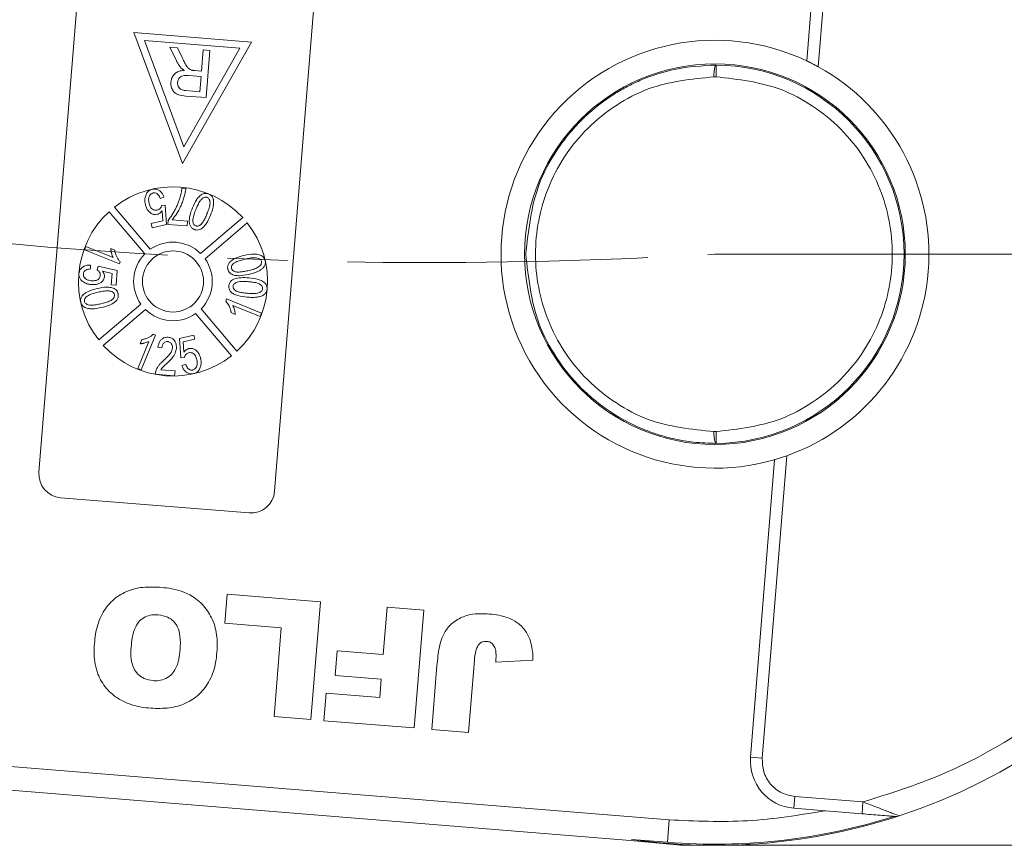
# Model space of a CAD drawing. Header units: millimetres. Extents: x 8853 to 11418, y 45 to 1005.
# Tile 157 of 256: x 10686 to 10728, y 427 to 462. Entities that reach past the tile are written whole.
import ezdxf

# ---------------------------------------------------------------- set-up
doc = ezdxf.new("R2010")
doc.units = ezdxf.units.MM
doc.linetypes.add('CENTERX2', pattern=[20.32, 12.7, -2.54, 2.54, -2.54])

msp = doc.modelspace()

# ---------------------------------------------------------------- linework, layer by layer
at = {"color": 7, "linetype": 'Continuous', "lineweight": 15}
for p, q in [((10719.744, 460.212), (10720.764, 472.799)), ((10720.226, 459.965), (10721.262, 472.759)), ((10687.259, 442.818), (10689.115, 465.743)), ((10699.082, 464.936), (10697.226, 442.011)), ((10691.273, 461.416), (10693.332, 455.871)), ((10696.256, 461.013), (10691.273, 461.416)), ((10691.718, 461.079), (10695.763, 460.751)), ((10693.389, 456.578), (10691.718, 461.079)), ((10693.077, 460.214), (10692.794, 460.791)), ((10692.794, 460.791), (10693.116, 460.765)), ((10693.116, 460.765), (10693.331, 460.324)), ((10693.332, 455.871), (10696.256, 461.013)), ((10695.763, 460.751), (10693.389, 456.578)), ((10694.21, 460.677), (10694.137, 459.782)), ((10694.491, 460.654), (10694.21, 460.677)), ((10694.491, 460.654), (10694.329, 458.66)), ((10715.905, 460.04), (10715.902, 459.54)), ((10693.585, 459.595), (10694.119, 459.552)), ((10693.849, 459.805), (10694.137, 459.782)), ((10694.119, 459.552), (10694.067, 458.913)), ((10715.809, 459.54), (10715.902, 459.54)), ((10694.329, 458.66), (10693.465, 458.73)), ((10694.067, 458.913), (10693.473, 458.961)), ((10693.309, 454.839), (10693.473, 454.825)), ((10692.548, 454.445), (10692.393, 454.392)), ((10690.453, 454.029), (10691.97, 452.246)), ((10692.448, 454.104), (10692.595, 454.113)), ((10692.595, 454.113), (10692.658, 453.292)), ((10691.741, 452.052), (10690.225, 453.835)), ((10692.495, 453.446), (10692.467, 453.876)), ((10694.093, 452.074), (10695.876, 453.59)), ((10692.004, 453.334), (10692.495, 453.446)), ((10692.046, 453.152), (10692.004, 453.334)), ((10692.658, 453.292), (10692.046, 453.152)), ((10692.711, 453.302), (10692.725, 453.468)), ((10693.529, 453.236), (10692.711, 453.302)), ((10692.892, 453.494), (10693.546, 453.441)), ((10693.546, 453.441), (10693.529, 453.236)), ((10696.071, 453.362), (10694.287, 451.845)), ((10689.187, 452.226), (10689.245, 452.369)), ((10689.245, 452.369), (10690.395, 451.902)), ((10690.662, 451.626), (10689.187, 452.226)), ((10690.468, 452.206), (10690.294, 452.278)), ((10689.434, 451.58), (10689.441, 451.415)), ((10689.726, 451.372), (10689.759, 451.534)), ((10689.759, 451.534), (10690.567, 451.345)), ((10690.662, 451.626), (10690.699, 451.718)), ((10690.352, 451.225), (10689.944, 451.319)), ((10690.313, 450.748), (10690.352, 451.225)), ((10690.567, 451.345), (10690.518, 450.731)), ((10690.518, 450.731), (10690.313, 450.748)), ((10689.786, 448.412), (10691.569, 449.928)), ((10695.195, 450.148), (10695.157, 450.055)), ((10695.195, 450.148), (10696.67, 449.548)), ((10696.611, 449.404), (10695.462, 449.872)), ((10691.763, 449.7), (10689.98, 448.183)), ((10695.403, 447.744), (10693.887, 449.528)), ((10694.115, 449.722), (10695.632, 447.939)), ((10695.388, 449.567), (10695.563, 449.496)), ((10696.67, 449.548), (10696.611, 449.404)), ((10692.189, 448.621), (10691.589, 447.146)), ((10692.189, 448.621), (10692.097, 448.658)), ((10693.199, 448.481), (10693.811, 448.621)), ((10693.811, 448.621), (10693.853, 448.44)), ((10691.446, 447.204), (10691.913, 448.353)), ((10691.609, 448.427), (10691.538, 448.252)), ((10693.261, 447.661), (10693.199, 448.481)), ((10693.853, 448.44), (10693.362, 448.328)), ((10693.362, 448.328), (10693.39, 447.897)), ((10692.455, 448.074), (10692.293, 448.108)), ((10693.409, 447.67), (10693.261, 447.661)), ((10693.309, 447.328), (10693.464, 447.381)), ((10691.589, 447.146), (10691.446, 447.204)), ((10692.997, 446.899), (10692.179, 446.965)), ((10692.41, 447.152), (10693.014, 447.103)), ((10693.014, 447.103), (10692.997, 446.899)), ((10715.902, 444.54), (10715.809, 444.54)), ((10715.902, 444.54), (10715.905, 444.04)), ((10717.36, 430.762), (10718.379, 443.349)), ((10717.858, 430.721), (10718.894, 443.516)), ((10696.149, 441.095), (10688.175, 441.741)), ((10695.116, 436.429), (10695.216, 437.659)), ((10695.216, 437.659), (10699.164, 437.339)), ((10699.164, 437.339), (10698.761, 432.356)), ((10701.819, 435.105), (10701.982, 437.111)), ((10701.982, 437.111), (10703.535, 436.985)), ((10703.535, 436.985), (10703.132, 432.002)), ((10697.511, 436.235), (10695.116, 436.429)), ((10697.207, 432.481), (10697.511, 436.235)), ((10699.794, 434.226), (10699.878, 435.262)), ((10699.878, 435.262), (10701.819, 435.105)), ((10705.678, 434.866), (10705.431, 431.815)), ((10706.584, 434.784), (10708.154, 434.866)), ((10703.878, 431.941), (10704.096, 434.638)), ((10701.735, 434.069), (10699.794, 434.226)), ((10701.673, 433.293), (10701.735, 434.069)), ((10699.313, 432.311), (10699.407, 433.476)), ((10699.407, 433.476), (10701.673, 433.293)), ((10698.761, 432.356), (10697.207, 432.481)), ((10703.132, 432.002), (10699.313, 432.311)), ((10705.431, 431.815), (10703.878, 431.941)), ((10713.918, 428.118), (10673.119, 431.422)), ((10717.36, 430.762), (10717.858, 430.721)), ((10674.153, 430.335), (10713.837, 427.122)), ((10719.192, 428.607), (10719.232, 429.105)), ((10722.117, 428.872), (10719.232, 429.105)), ((10719.192, 428.607), (10720.525, 428.499)), ((10722.077, 428.373), (10722.117, 428.872)), ((10720.525, 428.499), (10722.077, 428.373)), ((10713.918, 428.118), (10713.841, 427.168)), ((10712.329, 427.29), (10713.841, 427.168)), ((10717.417, 427.04), (10732.041, 427.04))]:
    msp.add_line(p, q, dxfattribs=at)
at = {"color": 1, "linetype": 'CENTERX2', "lineweight": 13}
msp.add_line((10715.855, 452.04), (11241.313, 452.04), dxfattribs=at)
at = {"color": 7, "linetype": 'Continuous', "lineweight": 15, "flags": 128}
msp.add_lwpolyline([(10717.417, 427.04), (10714.392, 427.04), (10712.436, 427.235)], dxfattribs=at)
at = {"color": 7, "linetype": 'Continuous', "lineweight": 15}
for centre, radius in [((10715.855, 452.04), 8.05), ((10692.928, 450.887), 1.292)]:
    msp.add_circle(centre, radius, dxfattribs=at)
for centre, radius, start, end in [((10715.855, 452.04), 25, 288.1586, 62.5828), ((10715.855, 452.04), 9.05, 64.5476, 286.1938), ((10715.855, 452.04), 8, 270.355, 89.645), ((10715.855, 452.04), 9.05, 289.6216, 61.1198), ((10692.928, 450.887), 4, 42.5198, 128.2216), ((10692.928, 450.887), 4, 132.5198, 218.2216), ((10692.928, 450.887), 4, 312.5198, 38.2216), ((10692.928, 450.887), 1.663, 45.5451, 125.1963), ((10692.928, 450.887), 1.663, 135.5451, 215.1963), ((10692.928, 450.887), 1.663, 315.5451, 35.1963), ((10692.928, 450.887), 1.663, 225.5451, 305.1963), ((10692.928, 450.887), 4, 222.5198, 308.2216), ((10688.255, 442.737), 1, 175.3707, 265.3707), ((10696.229, 442.092), 1, 265.3707, 355.3707), ((10719.353, 430.6), 2, 175.3707, 265.3707), ((10715.855, 452.04), 25, 261.8922, 288.1586), ((10715.855, 452.04), 24.954, 265.3707, 287.6706), ((10723.491, 428.76), 0.5, 265.3707, 288.1586)]:
    msp.add_arc(centre, radius, start, end, dxfattribs=at)
at = {"color": 1, "linetype": 'CENTERX2', "lineweight": 13}
msp.add_arc((10703.868, 650.926), 199.247, 257.29225, 273.44919, dxfattribs=at)
at = {"color": 7, "linetype": 'Continuous', "lineweight": 15}
for points, knots in [([(10725.763, 473.899), (10726.813, 473.369), (10728.951, 472.288), (10731.848, 470.054), (10734.45, 467.372), (10736.621, 464.269), (10738.282, 460.866), (10739.365, 457.289), (10739.913, 453.672), (10739.822, 451.279), (10739.777, 450.103)], [0, 0, 0, 0, 0.119843, 0.244, 0.371208, 0.5, 0.628792, 0.756, 0.880157, 1, 1, 1, 1]), ([(10693.331, 460.324), (10693.361, 460.265), (10693.422, 460.142), (10693.511, 459.982), (10693.612, 459.869), (10693.683, 459.838), (10693.712, 459.826)], [0, 0, 0, 0, 0.311481, 0.638477, 0.856708, 1, 1, 1, 1]), ([(10693.265, 459.926), (10693.254, 459.938), (10693.232, 459.964), (10693.201, 460.003), (10693.172, 460.044), (10693.141, 460.093), (10693.109, 460.149), (10693.087, 460.193), (10693.077, 460.214)], [0, 0, 0, 0, 0.144665, 0.289487, 0.4342, 0.579222, 0.789354, 1, 1, 1, 1]), ([(10693.412, 459.815), (10693.399, 459.823), (10693.372, 459.839), (10693.334, 459.865), (10693.297, 459.893), (10693.276, 459.915), (10693.265, 459.926)], [0, 0, 0, 0, 0.250484, 0.501049, 0.749483, 1, 1, 1, 1]), ([(10707.855, 452.04), (10707.963, 453.051), (10708.128, 454.6), (10708.997, 456.217), (10709.639, 457.1), (10710.364, 457.9), (10711.132, 458.528), (10711.893, 458.998), (10712.404, 459.266), (10713.146, 459.586), (10714.305, 459.95), (10715.314, 460.007), (10715.905, 460.04)], [0, 0, 0, 0, 0.237329, 0.363961, 0.429693, 0.497, 0.620486, 0.664841, 0.710767, 0.758264, 0.858492, 1, 1, 1, 1]), ([(10715.809, 459.54), (10715.811, 459.604), (10715.814, 459.701), (10715.826, 459.817), (10715.84, 459.912), (10715.86, 459.984), (10715.883, 460.032), (10715.897, 460.037), (10715.905, 460.04)], [0, 0, 0, 0, 0.24166, 0.368694, 0.499829, 0.705384, 0.84166, 1, 1, 1, 1]), ([(10719.744, 460.212), (10719.749, 460.21), (10719.759, 460.205), (10719.834, 460.169), (10719.944, 460.114), (10720.081, 460.044), (10720.179, 459.99), (10720.226, 459.965)], [0, 0, 0, 0, 0.195481, 0.39079, 0.590918, 0.80353, 1, 1, 1, 1]), ([(10692.84, 459.322), (10692.851, 459.389), (10692.872, 459.512), (10692.98, 459.661), (10693.137, 459.769), (10693.291, 459.805), (10693.389, 459.813), (10693.412, 459.815)], [0, 0, 0, 0, 0.243042, 0.443531, 0.644482, 0.917379, 1, 1, 1, 1]), ([(10693.121, 459.305), (10693.129, 459.349), (10693.144, 459.425), (10693.209, 459.518), (10693.298, 459.579), (10693.429, 459.604), (10693.526, 459.599), (10693.585, 459.595)], [0, 0, 0, 0, 0.210178, 0.371226, 0.533565, 0.714898, 1, 1, 1, 1]), ([(10693.712, 459.826), (10693.717, 459.824), (10693.728, 459.821), (10693.746, 459.818), (10693.763, 459.815), (10693.786, 459.812), (10693.815, 459.808), (10693.838, 459.806), (10693.849, 459.805)], [0, 0, 0, 0, 0.125153, 0.250477, 0.375646, 0.500866, 0.750267, 1, 1, 1, 1]), ([(10715.809, 444.54), (10714.863, 444.635), (10713.408, 444.781), (10711.649, 445.712), (10710.44, 446.679), (10709.458, 447.883), (10708.545, 449.633), (10708.08, 452.04), (10708.545, 454.447), (10709.458, 456.198), (10710.44, 457.402), (10711.649, 458.369), (10713.408, 459.3), (10714.863, 459.445), (10715.809, 459.54)], [0, 0, 0, 0, 0.120645, 0.185436, 0.251402, 0.317135, 0.381281, 0.5, 0.618719, 0.682865, 0.748598, 0.814564, 0.879355, 1, 1, 1, 1]), ([(10715.902, 459.54), (10716.841, 459.435), (10718.286, 459.273), (10720.021, 458.334), (10721.213, 457.366), (10722.179, 456.167), (10723.079, 454.426), (10723.535, 452.04), (10723.079, 449.654), (10722.179, 447.914), (10721.213, 446.715), (10720.021, 445.747), (10718.286, 444.808), (10716.841, 444.646), (10715.902, 444.54)], [0, 0, 0, 0, 0.119771, 0.184208, 0.25, 0.315792, 0.380229, 0.5, 0.619771, 0.684208, 0.75, 0.815792, 0.880229, 1, 1, 1, 1]), ([(10693.465, 458.73), (10693.354, 458.741), (10693.192, 458.757), (10693, 458.859), (10692.898, 458.991), (10692.838, 459.152), (10692.839, 459.268), (10692.84, 459.322)], [0, 0, 0, 0, 0.336384, 0.490534, 0.645438, 0.837553, 1, 1, 1, 1]), ([(10693.473, 458.961), (10693.405, 458.97), (10693.304, 458.984), (10693.196, 459.062), (10693.142, 459.143), (10693.118, 459.228), (10693.12, 459.283), (10693.121, 459.305)], [0, 0, 0, 0, 0.363897, 0.534205, 0.704468, 0.879693, 1, 1, 1, 1]), ([(10693.216, 454.41), (10693.226, 454.445), (10693.247, 454.515), (10693.272, 454.622), (10693.293, 454.73), (10693.304, 454.802), (10693.309, 454.839)], [0, 0, 0, 0, 0.248944, 0.498319, 0.748967, 1, 1, 1, 1]), ([(10691.759, 454.14), (10691.756, 454.156), (10691.749, 454.189), (10691.742, 454.238), (10691.738, 454.288), (10691.737, 454.353), (10691.746, 454.433), (10691.764, 454.494), (10691.773, 454.525)], [0, 0, 0, 0, 0.127963, 0.256223, 0.384243, 0.512773, 0.753539, 1, 1, 1, 1]), ([(10691.773, 454.525), (10691.783, 454.549), (10691.802, 454.597), (10691.841, 454.657), (10691.887, 454.705), (10691.936, 454.741), (10691.992, 454.769), (10692.033, 454.781), (10692.054, 454.786)], [0, 0, 0, 0, 0.191156, 0.386745, 0.532242, 0.682074, 0.838678, 1, 1, 1, 1]), ([(10692.089, 454.63), (10692.06, 454.62), (10692.004, 454.6), (10691.942, 454.524), (10691.9, 454.418), (10691.895, 454.3), (10691.91, 454.223), (10691.915, 454.194)], [0, 0, 0, 0, 0.177382, 0.334007, 0.546686, 0.828047, 1, 1, 1, 1]), ([(10692.054, 454.786), (10692.105, 454.793), (10692.197, 454.805), (10692.323, 454.759), (10692.423, 454.68), (10692.501, 454.573), (10692.533, 454.487), (10692.548, 454.445)], [0, 0, 0, 0, 0.231033, 0.410099, 0.588276, 0.79967, 1, 1, 1, 1]), ([(10692.393, 454.392), (10692.369, 454.449), (10692.334, 454.531), (10692.248, 454.607), (10692.175, 454.637), (10692.12, 454.635), (10692.092, 454.631), (10692.089, 454.63)], [0, 0, 0, 0, 0.4320441, 0.6168267, 0.8027414, 0.9781017, 1, 1, 1, 1]), ([(10693.473, 454.825), (10693.463, 454.759), (10693.445, 454.626), (10693.391, 454.432), (10693.329, 454.241), (10693.234, 454.016), (10693.098, 453.758), (10692.961, 453.582), (10692.892, 453.494)], [0, 0, 0, 0, 0.136074, 0.273442, 0.409391, 0.546051, 0.771031, 1, 1, 1, 1]), ([(10693.75, 453.994), (10693.804, 454.117), (10693.882, 454.297), (10694.042, 454.497), (10694.171, 454.591), (10694.3, 454.62), (10694.381, 454.609), (10694.425, 454.593), (10694.437, 454.588)], [0, 0, 0, 0, 0.39843, 0.578555, 0.76032, 0.861216, 0.962169, 1, 1, 1, 1]), ([(10693.898, 453.934), (10693.924, 453.996), (10693.976, 454.118), (10694.06, 454.276), (10694.151, 454.387), (10694.233, 454.437), (10694.302, 454.456), (10694.348, 454.45), (10694.372, 454.442), (10694.376, 454.44)], [0, 0, 0, 0, 0.26335, 0.527085, 0.70469, 0.820189, 0.900798, 0.982045, 1, 1, 1, 1]), ([(10694.376, 454.44), (10694.395, 454.43), (10694.432, 454.41), (10694.474, 454.347), (10694.501, 454.254), (10694.491, 454.11), (10694.441, 453.937), (10694.391, 453.808), (10694.366, 453.744)], [0, 0, 0, 0, 0.082024, 0.164464, 0.290629, 0.457261, 0.726613, 1, 1, 1, 1]), ([(10694.437, 454.588), (10694.456, 454.58), (10694.495, 454.562), (10694.545, 454.522), (10694.586, 454.474), (10694.613, 454.424), (10694.631, 454.374), (10694.637, 454.343), (10694.641, 454.328)], [0, 0, 0, 0, 0.18305, 0.371765, 0.546827, 0.72894, 0.863493, 1, 1, 1, 1]), ([(10692.256, 453.726), (10692.214, 453.721), (10692.128, 453.711), (10691.996, 453.764), (10691.881, 453.862), (10691.798, 453.996), (10691.771, 454.094), (10691.759, 454.14)], [0, 0, 0, 0, 0.177529, 0.354598, 0.576747, 0.802574, 1, 1, 1, 1]), ([(10691.915, 454.194), (10691.936, 454.128), (10691.965, 454.031), (10692.059, 453.937), (10692.141, 453.897), (10692.212, 453.894), (10692.248, 453.901), (10692.258, 453.903)], [0, 0, 0, 0, 0.404133, 0.590474, 0.778216, 0.938326, 1, 1, 1, 1]), ([(10692.258, 453.903), (10692.274, 453.908), (10692.307, 453.917), (10692.349, 453.943), (10692.383, 453.976), (10692.411, 454.013), (10692.434, 454.056), (10692.443, 454.088), (10692.448, 454.104)], [0, 0, 0, 0, 0.1720158, 0.3502704, 0.50136, 0.6570656, 0.8259751, 1, 1, 1, 1]), ([(10692.725, 453.468), (10692.766, 453.521), (10692.849, 453.626), (10692.945, 453.789), (10693.03, 453.946), (10693.1, 454.096), (10693.164, 454.251), (10693.198, 454.357), (10693.216, 454.41)], [0, 0, 0, 0, 0.187474, 0.376649, 0.531429, 0.686592, 0.843059, 1, 1, 1, 1]), ([(10694.641, 454.328), (10694.645, 454.286), (10694.653, 454.201), (10694.636, 454.082), (10694.612, 453.974), (10694.584, 453.876), (10694.551, 453.78), (10694.526, 453.716), (10694.513, 453.684)], [0, 0, 0, 0, 0.189976, 0.385585, 0.537948, 0.690959, 0.845359, 1, 1, 1, 1]), ([(10692.467, 453.876), (10692.458, 453.865), (10692.442, 453.843), (10692.409, 453.808), (10692.366, 453.773), (10692.321, 453.747), (10692.284, 453.734), (10692.265, 453.729), (10692.256, 453.726)], [0, 0, 0, 0, 0.155778, 0.312452, 0.546133, 0.787059, 0.893146, 1, 1, 1, 1]), ([(10693.827, 453.088), (10693.787, 453.109), (10693.712, 453.149), (10693.64, 453.264), (10693.606, 453.438), (10693.635, 453.692), (10693.709, 453.885), (10693.75, 453.994)], [0, 0, 0, 0, 0.130102, 0.251339, 0.3866, 0.653267, 1, 1, 1, 1]), ([(10693.889, 453.237), (10693.87, 453.247), (10693.833, 453.267), (10693.791, 453.328), (10693.766, 453.413), (10693.769, 453.553), (10693.819, 453.729), (10693.871, 453.865), (10693.898, 453.934)], [0, 0, 0, 0, 0.081501, 0.16341, 0.28555, 0.424413, 0.709181, 1, 1, 1, 1]), ([(10694.513, 453.684), (10694.46, 453.561), (10694.382, 453.381), (10694.221, 453.18), (10694.092, 453.086), (10693.965, 453.057), (10693.883, 453.068), (10693.839, 453.084), (10693.827, 453.088)], [0, 0, 0, 0, 0.397793, 0.578801, 0.761678, 0.860551, 0.959511, 1, 1, 1, 1]), ([(10694.366, 453.744), (10694.353, 453.713), (10694.327, 453.652), (10694.287, 453.565), (10694.246, 453.485), (10694.203, 453.411), (10694.154, 453.339), (10694.111, 453.299), (10694.09, 453.278)], [0, 0, 0, 0, 0.183296, 0.366739, 0.522449, 0.67858, 0.837782, 1, 1, 1, 1]), ([(10694.09, 453.278), (10694.076, 453.268), (10694.049, 453.248), (10694.008, 453.231), (10693.973, 453.224), (10693.945, 453.224), (10693.916, 453.227), (10693.898, 453.234), (10693.889, 453.237)], [0, 0, 0, 0, 0.233486, 0.474398, 0.601204, 0.732029, 0.864197, 1, 1, 1, 1]), ([(10690.294, 452.278), (10690.295, 452.261), (10690.297, 452.228), (10690.306, 452.178), (10690.316, 452.129), (10690.331, 452.066), (10690.354, 451.988), (10690.381, 451.931), (10690.395, 451.902)], [0, 0, 0, 0, 0.127794, 0.25608, 0.383876, 0.511854, 0.754509, 1, 1, 1, 1]), ([(10690.699, 451.718), (10690.672, 451.749), (10690.615, 451.811), (10690.554, 451.924), (10690.503, 452.044), (10690.48, 452.14), (10690.47, 452.195), (10690.468, 452.206)], [0, 0, 0, 0, 0.225798, 0.458384, 0.695809, 0.938062, 1, 1, 1, 1]), ([(10695.248, 451.407), (10695.242, 451.449), (10695.231, 451.533), (10695.283, 451.657), (10695.403, 451.785), (10695.628, 451.909), (10695.83, 451.959), (10695.946, 451.988)], [0, 0, 0, 0, 0.126146, 0.248685, 0.381789, 0.644448, 1, 1, 1, 1]), ([(10695.946, 451.988), (10696.078, 452.015), (10696.27, 452.055), (10696.528, 452.038), (10696.68, 451.985), (10696.775, 451.896), (10696.812, 451.824), (10696.823, 451.779), (10696.826, 451.767)], [0, 0, 0, 0, 0.398487, 0.580423, 0.764447, 0.863754, 0.963105, 1, 1, 1, 1]), ([(10715.905, 444.04), (10715.588, 444.049), (10714.997, 444.066), (10714.186, 444.205), (10713.516, 444.381), (10712.58, 444.709), (10711.659, 445.188), (10710.78, 445.84), (10709.98, 446.562), (10709.131, 447.611), (10708.129, 449.48), (10707.963, 451.03), (10707.855, 452.04)], [0, 0, 0, 0, 0.076031, 0.141714, 0.197043, 0.242017, 0.379556, 0.443133, 0.503189, 0.636039, 0.762674, 1, 1, 1, 1]), ([(10688.952, 451.221), (10688.961, 451.27), (10688.978, 451.365), (10689.075, 451.478), (10689.214, 451.558), (10689.342, 451.58), (10689.42, 451.58), (10689.434, 451.58)], [0, 0, 0, 0, 0.222912, 0.429114, 0.647214, 0.937531, 1, 1, 1, 1]), ([(10695.406, 451.441), (10695.403, 451.462), (10695.398, 451.503), (10695.424, 451.573), (10695.483, 451.647), (10695.604, 451.724), (10695.776, 451.783), (10695.913, 451.816), (10695.981, 451.833)], [0, 0, 0, 0, 0.081496, 0.163467, 0.284617, 0.447025, 0.72114, 1, 1, 1, 1]), ([(10695.981, 451.833), (10696.047, 451.847), (10696.177, 451.875), (10696.354, 451.897), (10696.498, 451.886), (10696.586, 451.847), (10696.641, 451.801), (10696.663, 451.76), (10696.669, 451.736), (10696.67, 451.732)], [0, 0, 0, 0, 0.2632099, 0.5269064, 0.7028949, 0.8221496, 0.9023964, 0.9833774, 1, 1, 1, 1]), ([(10696.67, 451.732), (10696.673, 451.711), (10696.678, 451.669), (10696.65, 451.599), (10696.594, 451.53), (10696.478, 451.453), (10696.306, 451.393), (10696.165, 451.359), (10696.094, 451.341)], [0, 0, 0, 0, 0.082176, 0.1647788, 0.2865512, 0.4266284, 0.7103604, 1, 1, 1, 1]), ([(10696.826, 451.767), (10696.83, 451.746), (10696.838, 451.702), (10696.834, 451.636), (10696.816, 451.574), (10696.79, 451.524), (10696.76, 451.483), (10696.74, 451.462), (10696.73, 451.451)], [0, 0, 0, 0, 0.190309, 0.38662, 0.562308, 0.745207, 0.871859, 1, 1, 1, 1]), ([(10689.119, 450.881), (10689.099, 450.897), (10689.058, 450.929), (10689.013, 450.984), (10688.98, 451.04), (10688.96, 451.097), (10688.949, 451.158), (10688.951, 451.2), (10688.952, 451.221)], [0, 0, 0, 0, 0.193249, 0.390898, 0.535588, 0.684711, 0.839955, 1, 1, 1, 1]), ([(10689.441, 451.415), (10689.385, 451.41), (10689.304, 451.403), (10689.211, 451.356), (10689.165, 451.306), (10689.142, 451.253), (10689.138, 451.219), (10689.136, 451.205)], [0, 0, 0, 0, 0.406374, 0.592589, 0.744614, 0.896945, 1, 1, 1, 1]), ([(10689.136, 451.205), (10689.136, 451.172), (10689.137, 451.116), (10689.179, 451.042), (10689.253, 450.978), (10689.361, 450.933), (10689.446, 450.923), (10689.486, 450.918)], [0, 0, 0, 0, 0.1887437, 0.3248222, 0.4925085, 0.7580108, 1, 1, 1, 1]), ([(10689.486, 450.918), (10689.549, 450.916), (10689.639, 450.914), (10689.748, 450.957), (10689.808, 451.007), (10689.842, 451.074), (10689.848, 451.12), (10689.851, 451.143)], [0, 0, 0, 0, 0.3839625, 0.5476128, 0.7130219, 0.8550956, 1, 1, 1, 1]), ([(10689.851, 451.143), (10689.852, 451.159), (10689.853, 451.191), (10689.845, 451.234), (10689.829, 451.27), (10689.805, 451.305), (10689.771, 451.34), (10689.741, 451.361), (10689.726, 451.372)], [0, 0, 0, 0, 0.169274, 0.343337, 0.470122, 0.601323, 0.797642, 1, 1, 1, 1]), ([(10689.944, 451.319), (10689.952, 451.309), (10689.969, 451.288), (10689.993, 451.25), (10690.016, 451.205), (10690.028, 451.159), (10690.033, 451.118), (10690.032, 451.095), (10690.032, 451.084)], [0, 0, 0, 0, 0.155622, 0.312048, 0.522865, 0.739991, 0.868899, 1, 1, 1, 1]), ([(10696.129, 451.186), (10695.997, 451.159), (10695.805, 451.12), (10695.547, 451.136), (10695.395, 451.189), (10695.298, 451.279), (10695.262, 451.351), (10695.251, 451.395), (10695.248, 451.407)], [0, 0, 0, 0, 0.397993, 0.580197, 0.764282, 0.864607, 0.964958, 1, 1, 1, 1]), ([(10695.554, 451.3), (10695.538, 451.305), (10695.506, 451.316), (10695.468, 451.34), (10695.442, 451.365), (10695.426, 451.388), (10695.413, 451.414), (10695.408, 451.432), (10695.406, 451.441)], [0, 0, 0, 0, 0.234136, 0.47621, 0.606476, 0.74032, 0.868467, 1, 1, 1, 1]), ([(10696.094, 451.341), (10696.061, 451.334), (10695.996, 451.32), (10695.903, 451.303), (10695.813, 451.291), (10695.728, 451.284), (10695.641, 451.282), (10695.583, 451.294), (10695.554, 451.3)], [0, 0, 0, 0, 0.183286, 0.366712, 0.522381, 0.678491, 0.837651, 1, 1, 1, 1]), ([(10696.73, 451.451), (10696.697, 451.423), (10696.632, 451.367), (10696.524, 451.312), (10696.422, 451.27), (10696.326, 451.237), (10696.228, 451.209), (10696.162, 451.194), (10696.129, 451.186)], [0, 0, 0, 0, 0.192003, 0.389705, 0.541013, 0.692984, 0.846361, 1, 1, 1, 1]), ([(10689.485, 450.753), (10689.469, 450.755), (10689.436, 450.758), (10689.386, 450.766), (10689.337, 450.778), (10689.275, 450.796), (10689.2, 450.827), (10689.146, 450.863), (10689.119, 450.881)], [0, 0, 0, 0, 0.127378, 0.254999, 0.382438, 0.510406, 0.752427, 1, 1, 1, 1]), ([(10690.032, 451.084), (10690.026, 451.051), (10690.014, 450.98), (10689.942, 450.88), (10689.831, 450.803), (10689.673, 450.749), (10689.554, 450.752), (10689.485, 450.753)], [0, 0, 0, 0, 0.142548, 0.302942, 0.503054, 0.708879, 1, 1, 1, 1]), ([(10696.065, 450.222), (10695.932, 450.236), (10695.738, 450.257), (10695.507, 450.342), (10695.385, 450.425), (10695.313, 450.523), (10695.288, 450.615), (10695.29, 450.673), (10695.29, 450.696)], [0, 0, 0, 0, 0.396817, 0.575976, 0.724424, 0.827652, 0.931402, 1, 1, 1, 1]), ([(10695.29, 450.696), (10695.299, 450.741), (10695.315, 450.828), (10695.396, 450.929), (10695.559, 451.019), (10695.812, 451.059), (10696.024, 451.046), (10696.132, 451.04)], [0, 0, 0, 0, 0.132467, 0.259515, 0.367846, 0.679603, 1, 1, 1, 1]), ([(10695.57, 450.5), (10695.544, 450.522), (10695.504, 450.556), (10695.476, 450.62), (10695.473, 450.658), (10695.474, 450.678), (10695.474, 450.68)], [0, 0, 0, 0, 0.4724194, 0.7215491, 0.9707508, 1, 1, 1, 1]), ([(10695.474, 450.68), (10695.478, 450.701), (10695.485, 450.743), (10695.529, 450.8), (10695.601, 450.849), (10695.731, 450.886), (10695.908, 450.89), (10696.048, 450.881), (10696.118, 450.876)], [0, 0, 0, 0, 0.085224, 0.171206, 0.283222, 0.43306, 0.713823, 1, 1, 1, 1]), ([(10696.118, 450.876), (10696.184, 450.87), (10696.324, 450.856), (10696.495, 450.826), (10696.622, 450.768), (10696.684, 450.709), (10696.72, 450.643), (10696.721, 450.602), (10696.722, 450.581)], [0, 0, 0, 0, 0.271738, 0.571643, 0.702765, 0.834611, 0.913732, 1, 1, 1, 1]), ([(10696.132, 451.04), (10696.265, 451.026), (10696.458, 451.005), (10696.697, 450.918), (10696.827, 450.827), (10696.893, 450.714), (10696.909, 450.63), (10696.906, 450.581), (10696.906, 450.566)], [0, 0, 0, 0, 0.397293, 0.573404, 0.751661, 0.853128, 0.954558, 1, 1, 1, 1]), ([(10689.03, 450.006), (10689.026, 450.028), (10689.018, 450.072), (10689.023, 450.138), (10689.04, 450.2), (10689.067, 450.25), (10689.096, 450.29), (10689.117, 450.312), (10689.127, 450.323)], [0, 0, 0, 0, 0.190309, 0.38662, 0.562308, 0.745207, 0.871859, 1, 1, 1, 1]), ([(10689.127, 450.323), (10689.159, 450.35), (10689.224, 450.406), (10689.33, 450.46), (10689.433, 450.503), (10689.529, 450.536), (10689.627, 450.564), (10689.694, 450.58), (10689.727, 450.588)], [0, 0, 0, 0, 0.18979, 0.385218, 0.537634, 0.690722, 0.845228, 1, 1, 1, 1]), ([(10689.186, 450.042), (10689.184, 450.062), (10689.179, 450.102), (10689.203, 450.169), (10689.258, 450.24), (10689.376, 450.32), (10689.551, 450.38), (10689.692, 450.415), (10689.763, 450.433)], [0, 0, 0, 0, 0.078202, 0.156814, 0.274428, 0.428483, 0.711398, 1, 1, 1, 1]), ([(10689.727, 450.588), (10689.859, 450.615), (10690.052, 450.655), (10690.311, 450.637), (10690.465, 450.583), (10690.561, 450.492), (10690.595, 450.42), (10690.606, 450.377), (10690.609, 450.367)], [0, 0, 0, 0, 0.397933, 0.582332, 0.768605, 0.868643, 0.968479, 1, 1, 1, 1]), ([(10689.763, 450.433), (10689.795, 450.44), (10689.86, 450.454), (10689.954, 450.471), (10690.043, 450.483), (10690.129, 450.49), (10690.216, 450.491), (10690.273, 450.48), (10690.302, 450.474)], [0, 0, 0, 0, 0.183286, 0.366712, 0.522381, 0.678491, 0.837651, 1, 1, 1, 1]), ([(10690.451, 450.333), (10690.454, 450.312), (10690.459, 450.271), (10690.433, 450.202), (10690.376, 450.129), (10690.256, 450.051), (10690.083, 449.992), (10689.945, 449.958), (10689.875, 449.941)], [0, 0, 0, 0, 0.081148, 0.162775, 0.281887, 0.440431, 0.71766, 1, 1, 1, 1]), ([(10690.609, 450.367), (10690.614, 450.323), (10690.625, 450.238), (10690.571, 450.112), (10690.446, 449.984), (10690.221, 449.863), (10690.022, 449.813), (10689.911, 449.785)], [0, 0, 0, 0, 0.129663, 0.25238, 0.389931, 0.65822, 1, 1, 1, 1]), ([(10690.302, 450.474), (10690.329, 450.464), (10690.375, 450.448), (10690.425, 450.4), (10690.444, 450.36), (10690.45, 450.337), (10690.451, 450.333)], [0, 0, 0, 0, 0.3934279, 0.6679699, 0.9431107, 1, 1, 1, 1]), ([(10696.078, 450.386), (10696.045, 450.389), (10695.978, 450.395), (10695.886, 450.406), (10695.8, 450.421), (10695.722, 450.439), (10695.643, 450.462), (10695.594, 450.487), (10695.57, 450.5)], [0, 0, 0, 0, 0.190496, 0.381118, 0.533543, 0.686347, 0.8418, 1, 1, 1, 1]), ([(10696.729, 450.293), (10696.686, 450.276), (10696.6, 450.242), (10696.475, 450.223), (10696.363, 450.214), (10696.264, 450.212), (10696.165, 450.215), (10696.099, 450.22), (10696.065, 450.222)], [0, 0, 0, 0, 0.203404, 0.412578, 0.558423, 0.704766, 0.852269, 1, 1, 1, 1]), ([(10696.722, 450.581), (10696.718, 450.56), (10696.71, 450.519), (10696.665, 450.462), (10696.595, 450.413), (10696.466, 450.377), (10696.29, 450.372), (10696.149, 450.381), (10696.078, 450.386)], [0, 0, 0, 0, 0.08344, 0.167457, 0.29018, 0.424177, 0.709194, 1, 1, 1, 1]), ([(10696.906, 450.566), (10696.903, 450.543), (10696.897, 450.496), (10696.873, 450.436), (10696.841, 450.385), (10696.806, 450.348), (10696.768, 450.317), (10696.742, 450.301), (10696.729, 450.293)], [0, 0, 0, 0, 0.203225, 0.4128697, 0.5697902, 0.7318013, 0.8649268, 1, 1, 1, 1]), ([(10689.911, 449.785), (10689.779, 449.758), (10689.587, 449.719), (10689.329, 449.736), (10689.177, 449.789), (10689.081, 449.878), (10689.045, 449.95), (10689.033, 449.995), (10689.03, 450.006)], [0, 0, 0, 0, 0.398455, 0.580367, 0.764167, 0.863829, 0.96352, 1, 1, 1, 1]), ([(10689.875, 449.941), (10689.81, 449.927), (10689.679, 449.899), (10689.502, 449.877), (10689.358, 449.888), (10689.27, 449.927), (10689.215, 449.973), (10689.194, 450.014), (10689.187, 450.038), (10689.186, 450.042)], [0, 0, 0, 0, 0.2632767, 0.5270468, 0.7047605, 0.8230989, 0.9031117, 0.9838647, 1, 1, 1, 1]), ([(10695.157, 450.055), (10695.21, 449.989), (10695.317, 449.855), (10695.37, 449.676), (10695.386, 449.579), (10695.388, 449.567)], [0, 0, 0, 0, 0.458957, 0.935465, 1, 1, 1, 1]), ([(10695.563, 449.496), (10695.559, 449.529), (10695.552, 449.596), (10695.524, 449.724), (10695.487, 449.813), (10695.462, 449.872)], [0, 0, 0, 0, 0.256175, 0.51219, 1, 1, 1, 1]), ([(10739.777, 450.103), (10739.632, 448.936), (10739.337, 446.559), (10738.214, 443.077), (10736.569, 439.721), (10734.383, 436.63), (10731.741, 433.916), (10728.741, 431.688), (10725.522, 429.949), (10723.239, 429.227), (10722.117, 428.872)], [0, 0, 0, 0, 0.1198431, 0.2439998, 0.3712085, 0.5, 0.6287915, 0.7560002, 0.8801569, 1, 1, 1, 1]), ([(10692.097, 448.658), (10692.066, 448.63), (10692.004, 448.574), (10691.892, 448.512), (10691.772, 448.462), (10691.675, 448.438), (10691.62, 448.429), (10691.609, 448.427)], [0, 0, 0, 0, 0.226143, 0.459037, 0.694977, 0.935558, 1, 1, 1, 1]), ([(10691.538, 448.252), (10691.554, 448.254), (10691.588, 448.256), (10691.637, 448.264), (10691.686, 448.274), (10691.749, 448.29), (10691.827, 448.312), (10691.884, 448.339), (10691.913, 448.353)], [0, 0, 0, 0, 0.127798, 0.256107, 0.383903, 0.511894, 0.754532, 1, 1, 1, 1]), ([(10692.293, 448.108), (10692.312, 448.195), (10692.341, 448.323), (10692.452, 448.454), (10692.557, 448.514), (10692.653, 448.529), (10692.708, 448.527), (10692.725, 448.526)], [0, 0, 0, 0, 0.392892, 0.572783, 0.753614, 0.921225, 1, 1, 1, 1]), ([(10692.707, 448.342), (10692.678, 448.342), (10692.626, 448.342), (10692.56, 448.306), (10692.51, 448.256), (10692.469, 448.178), (10692.46, 448.113), (10692.455, 448.074)], [0, 0, 0, 0, 0.209928, 0.370242, 0.529862, 0.716294, 1, 1, 1, 1]), ([(10692.907, 448.066), (10692.906, 448.108), (10692.905, 448.177), (10692.862, 448.259), (10692.811, 448.311), (10692.756, 448.336), (10692.72, 448.34), (10692.707, 448.342)], [0, 0, 0, 0, 0.326003, 0.538357, 0.716388, 0.895146, 1, 1, 1, 1]), ([(10692.725, 448.526), (10692.776, 448.517), (10692.863, 448.502), (10692.963, 448.424), (10693.029, 448.327), (10693.073, 448.201), (10693.071, 448.106), (10693.07, 448.055)], [0, 0, 0, 0, 0.231592, 0.399113, 0.5659, 0.765762, 1, 1, 1, 1]), ([(10692.522, 447.534), (10692.571, 447.58), (10692.668, 447.671), (10692.799, 447.809), (10692.886, 447.944), (10692.901, 448.034), (10692.907, 448.066)], [0, 0, 0, 0, 0.298377, 0.597096, 0.853169, 1, 1, 1, 1]), ([(10693.07, 448.055), (10693.066, 448.022), (10693.057, 447.954), (10693.022, 447.846), (10692.961, 447.735), (10692.875, 447.625), (10692.778, 447.524), (10692.71, 447.46), (10692.676, 447.428)], [0, 0, 0, 0, 0.1319444, 0.2667869, 0.4469336, 0.6321445, 0.8157803, 1, 1, 1, 1]), ([(10693.39, 447.897), (10693.398, 447.909), (10693.415, 447.931), (10693.448, 447.966), (10693.49, 448.001), (10693.534, 448.026), (10693.572, 448.04), (10693.591, 448.045), (10693.6, 448.047)], [0, 0, 0, 0, 0.157952, 0.316856, 0.544695, 0.779396, 0.889257, 1, 1, 1, 1]), ([(10693.598, 447.871), (10693.566, 447.859), (10693.506, 447.837), (10693.444, 447.764), (10693.418, 447.705), (10693.409, 447.673), (10693.409, 447.67)], [0, 0, 0, 0, 0.349762, 0.652672, 0.962091, 1, 1, 1, 1]), ([(10693.941, 447.58), (10693.925, 447.635), (10693.9, 447.722), (10693.821, 447.818), (10693.74, 447.868), (10693.66, 447.882), (10693.615, 447.874), (10693.598, 447.871)], [0, 0, 0, 0, 0.338842, 0.53301, 0.728333, 0.898026, 1, 1, 1, 1]), ([(10693.6, 448.047), (10693.643, 448.053), (10693.728, 448.063), (10693.859, 448.011), (10693.973, 447.914), (10694.057, 447.781), (10694.085, 447.681), (10694.098, 447.634)], [0, 0, 0, 0, 0.177674, 0.352669, 0.57168, 0.794642, 1, 1, 1, 1]), ([(10692.206, 447.104), (10692.215, 447.127), (10692.232, 447.174), (10692.265, 447.239), (10692.301, 447.299), (10692.352, 447.37), (10692.426, 447.449), (10692.49, 447.506), (10692.522, 447.534)], [0, 0, 0, 0, 0.138221, 0.277395, 0.402216, 0.527815, 0.762777, 1, 1, 1, 1]), ([(10692.676, 447.428), (10692.651, 447.406), (10692.614, 447.373), (10692.564, 447.328), (10692.518, 447.284), (10692.462, 447.229), (10692.427, 447.178), (10692.41, 447.152)], [0, 0, 0, 0, 0.259965, 0.389946, 0.519942, 0.758178, 1, 1, 1, 1]), ([(10693.464, 447.381), (10693.487, 447.326), (10693.521, 447.245), (10693.606, 447.17), (10693.679, 447.136), (10693.735, 447.138), (10693.764, 447.143), (10693.767, 447.143)], [0, 0, 0, 0, 0.42142, 0.608037, 0.795331, 0.975757, 1, 1, 1, 1]), ([(10693.767, 447.143), (10693.792, 447.152), (10693.843, 447.169), (10693.904, 447.234), (10693.95, 447.331), (10693.964, 447.454), (10693.949, 447.539), (10693.941, 447.58)], [0, 0, 0, 0, 0.150705, 0.302187, 0.50178, 0.762512, 1, 1, 1, 1]), ([(10694.098, 447.634), (10694.101, 447.618), (10694.108, 447.585), (10694.115, 447.535), (10694.119, 447.485), (10694.119, 447.421), (10694.111, 447.34), (10694.093, 447.279), (10694.083, 447.249)], [0, 0, 0, 0, 0.127976, 0.256265, 0.384294, 0.512916, 0.753586, 1, 1, 1, 1]), ([(10692.179, 446.965), (10692.18, 446.971), (10692.181, 446.982), (10692.182, 447), (10692.185, 447.018), (10692.189, 447.041), (10692.195, 447.07), (10692.203, 447.092), (10692.206, 447.104)], [0, 0, 0, 0, 0.1251332, 0.2502946, 0.3754491, 0.5007794, 0.7498085, 1, 1, 1, 1]), ([(10693.803, 446.987), (10693.751, 446.98), (10693.66, 446.968), (10693.527, 447.018), (10693.421, 447.105), (10693.349, 447.217), (10693.321, 447.295), (10693.309, 447.328)], [0, 0, 0, 0, 0.231218, 0.408045, 0.624904, 0.840008, 1, 1, 1, 1]), ([(10694.083, 447.249), (10694.074, 447.225), (10694.055, 447.177), (10694.015, 447.117), (10693.97, 447.069), (10693.921, 447.033), (10693.865, 447.004), (10693.824, 446.993), (10693.803, 446.987)], [0, 0, 0, 0, 0.191156, 0.386745, 0.532242, 0.682074, 0.838678, 1, 1, 1, 1]), ([(10715.905, 444.04), (10715.897, 444.043), (10715.883, 444.049), (10715.86, 444.096), (10715.84, 444.169), (10715.826, 444.264), (10715.814, 444.38), (10715.811, 444.477), (10715.809, 444.54)], [0, 0, 0, 0, 0.158364, 0.294648, 0.500171, 0.631321, 0.75836, 1, 1, 1, 1]), ([(10718.894, 443.516), (10718.833, 443.494), (10718.709, 443.451), (10718.546, 443.399), (10718.431, 443.364), (10718.384, 443.351), (10718.38, 443.35), (10718.379, 443.349)], [0, 0, 0, 0, 0.238951, 0.478398, 0.703727, 0.911587, 1, 1, 1, 1]), ([(10689.605, 435.568), (10689.619, 435.7), (10689.66, 436.1), (10689.836, 436.726), (10690.269, 437.351), (10690.862, 437.769), (10691.583, 437.982), (10692.085, 437.965), (10692.351, 437.956)], [0, 0, 0, 0, 0.096763, 0.291773, 0.464613, 0.63772, 0.807851, 1, 1, 1, 1]), ([(10692.351, 437.956), (10692.484, 437.943), (10692.967, 437.893), (10693.681, 437.68), (10694.308, 437.126), (10694.676, 436.493), (10694.813, 435.819), (10694.794, 435.377), (10694.786, 435.189)], [0, 0, 0, 0, 0.095574, 0.349117, 0.516447, 0.683176, 0.865288, 1, 1, 1, 1]), ([(10691.156, 435.415), (10691.17, 435.548), (10691.201, 435.844), (10691.304, 436.231), (10691.5, 436.541), (10691.745, 436.714), (10692.025, 436.795), (10692.214, 436.79), (10692.307, 436.787)], [0, 0, 0, 0, 0.195594, 0.436127, 0.579848, 0.724086, 0.864207, 1, 1, 1, 1]), ([(10692.307, 436.787), (10692.442, 436.765), (10692.678, 436.726), (10692.959, 436.525), (10693.153, 436.247), (10693.254, 435.827), (10693.241, 435.505), (10693.232, 435.315)], [0, 0, 0, 0, 0.204761, 0.357913, 0.511037, 0.711107, 1, 1, 1, 1]), ([(10704.096, 434.638), (10704.109, 434.771), (10704.147, 435.163), (10704.242, 435.718), (10704.518, 436.25), (10704.912, 436.582), (10705.484, 436.844), (10705.943, 436.837), (10706.22, 436.833)], [0, 0, 0, 0, 0.11362, 0.335894, 0.475067, 0.614217, 0.767404, 1, 1, 1, 1]), ([(10706.22, 436.833), (10706.353, 436.819), (10706.753, 436.778), (10707.321, 436.618), (10707.791, 436.212), (10708.073, 435.701), (10708.152, 435.229), (10708.154, 434.93), (10708.154, 434.866)], [0, 0, 0, 0, 0.128183, 0.387536, 0.549691, 0.711944, 0.938522, 1, 1, 1, 1]), ([(10691.998, 432.838), (10691.865, 432.852), (10691.399, 432.901), (10690.712, 433.126), (10690.081, 433.65), (10689.695, 434.316), (10689.575, 434.988), (10689.597, 435.42), (10689.605, 435.568)], [0, 0, 0, 0, 0.097263, 0.341984, 0.513045, 0.684302, 0.89238, 1, 1, 1, 1]), ([(10692.096, 434.003), (10691.961, 434.024), (10691.722, 434.063), (10691.434, 434.267), (10691.233, 434.551), (10691.136, 434.951), (10691.149, 435.25), (10691.156, 435.415)], [0, 0, 0, 0, 0.2098462, 0.3723333, 0.5350806, 0.7424893, 1, 1, 1, 1]), ([(10693.232, 435.315), (10693.218, 435.182), (10693.185, 434.888), (10693.063, 434.5), (10692.829, 434.208), (10692.561, 434.047), (10692.304, 433.993), (10692.149, 434), (10692.096, 434.003)], [0, 0, 0, 0, 0.203596, 0.451902, 0.607587, 0.763348, 0.919516, 1, 1, 1, 1]), ([(10705.678, 434.866), (10705.693, 434.999), (10705.714, 435.195), (10705.791, 435.43), (10705.877, 435.557), (10705.982, 435.633), (10706.093, 435.665), (10706.167, 435.663), (10706.202, 435.662)], [0, 0, 0, 0, 0.372716, 0.548628, 0.683692, 0.793503, 0.903383, 1, 1, 1, 1]), ([(10706.202, 435.662), (10706.231, 435.658), (10706.282, 435.652), (10706.355, 435.628), (10706.4, 435.6), (10706.423, 435.58), (10706.426, 435.577)], [0, 0, 0, 0, 0.364246, 0.622323, 0.945339, 1, 1, 1, 1]), ([(10706.426, 435.577), (10706.468, 435.523), (10706.552, 435.415), (10706.592, 435.207), (10706.596, 434.998), (10706.588, 434.856), (10706.584, 434.784)], [0, 0, 0, 0, 0.2432379, 0.4865679, 0.7421142, 1, 1, 1, 1]), ([(10694.786, 435.189), (10694.771, 435.056), (10694.728, 434.656), (10694.531, 434.034), (10694.083, 433.42), (10693.479, 433.015), (10692.758, 432.815), (10692.259, 432.83), (10691.998, 432.838)], [0, 0, 0, 0, 0.096905, 0.2925, 0.46579, 0.639193, 0.810645, 1, 1, 1, 1]), ([(10719.232, 429.105), (10719.046, 429.14), (10718.758, 429.195), (10718.425, 429.409), (10718.203, 429.622), (10718.029, 429.875), (10717.871, 430.239), (10717.863, 430.532), (10717.858, 430.721)], [0, 0, 0, 0, 0.2394429, 0.3696073, 0.4999999, 0.6301644, 0.7605571, 1, 1, 1, 1]), ([(10722.117, 428.872), (10722.281, 428.81), (10722.609, 428.686), (10723.008, 428.533), (10723.295, 428.422), (10723.412, 428.377), (10723.466, 428.355)], [0, 0, 0, 0, 0.333317, 0.665606, 0.843893, 1, 1, 1, 1]), ([(10722.077, 428.373), (10722.336, 428.352), (10722.725, 428.321), (10723.159, 428.286), (10723.354, 428.27), (10723.424, 428.264), (10723.447, 428.262), (10723.449, 428.262), (10723.45, 428.262)], [0, 0, 0, 0, 0.498425, 0.748704, 0.873574, 0.94108, 0.971006, 1, 1, 1, 1]), ([(10723.466, 428.355), (10723.519, 428.335), (10723.619, 428.296), (10723.638, 428.289), (10723.646, 428.285)], [0, 0, 0, 0, 0.522804, 1, 1, 1, 1])]:
    msp.add_open_spline(points, degree=3, knots=knots, dxfattribs=at)
msp.add_open_spline([(10713.918, 428.118), (10715.026, 428.067), (10717.241, 427.965), (10719.43, 428.321), (10720.525, 428.499)], degree=3, dxfattribs=at)

doc.saveas('drawing.dxf')
